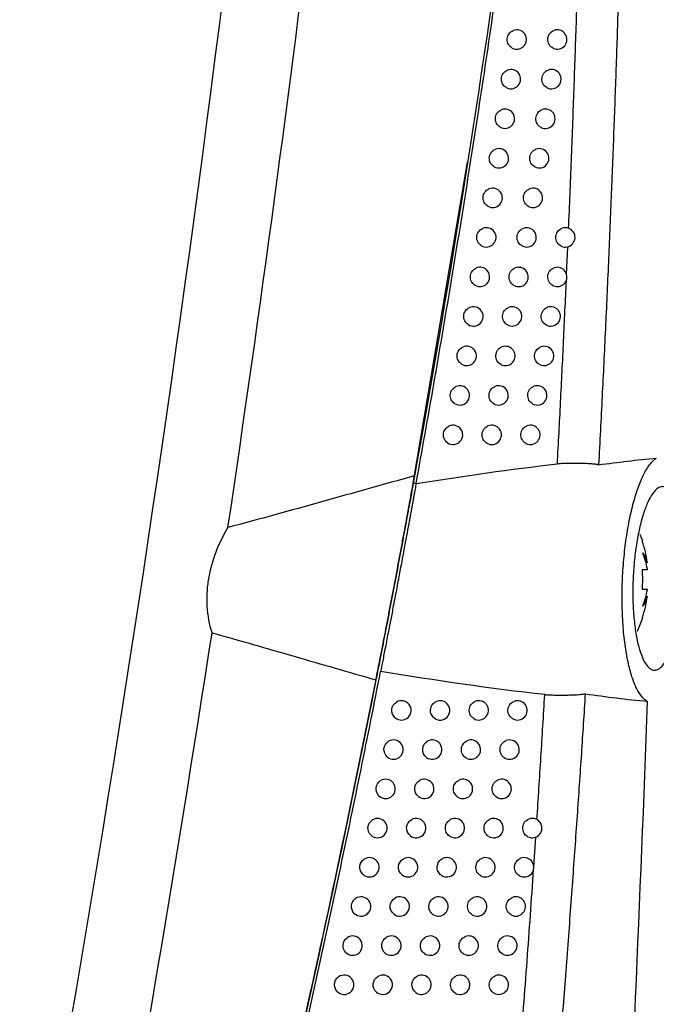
# Model space of a CAD drawing. Header units: millimetres. Extents: x -117 to 444, y -157 to 472.
# Tile 50 of 160: x 106 to 122, y 108 to 134. Entities that reach past the tile are written whole.
import ezdxf

# ---------------------------------------------------------------- set-up
doc = ezdxf.new("R2010")
doc.units = ezdxf.units.MM

msp = doc.modelspace()

# ---------------------------------------------------------------- linework, layer by layer
at = {"color": 7, "linetype": 'Continuous', "lineweight": 25}
for p, q in [((117.586, 129.831), (116.181, 121.543)), ((120.154, 126.935), (120.185, 127.648)), ((118.904, 127.119), (118.969, 127.119)), ((116.263, 121.528), (116.213, 121.528)), ((122.119, 120.044), (122.11, 120.04)), ((122.242, 119.478), (122.242, 119.485)), ((122.242, 119.308), (122.242, 119.319)), ((122.11, 119.308), (122.242, 119.308)), ((122.242, 118.793), (122.11, 118.793)), ((122.242, 118.783), (122.242, 118.793)), ((122.242, 118.617), (122.242, 118.624)), ((122.11, 118.062), (122.119, 118.057)), ((119.305, 111.627), (119.356, 112.394))]:
    msp.add_line(p, q, dxfattribs=at)
for centre, radius, start, end in [((118.866, 133.003), 0.25, 241.9325, 111.5681), ((119.912, 133.003), 0.25, 244.988, 109.3096), ((118.714, 131.979), 0.25, 241.406, 111.9217), ((119.76, 131.979), 0.25, 244.5235, 109.5986), ((118.56, 130.956), 0.25, 240.8643, 112.2898), ((119.604, 130.956), 0.25, 244.0467, 109.899), ((118.403, 129.934), 0.25, 240.3069, 112.6729), ((119.446, 129.934), 0.25, 243.5573, 110.2113), ((118.242, 128.911), 0.25, 239.7331, 113.0719), ((119.284, 128.911), 0.25, 243.0546, 110.5359), ((118.079, 127.89), 0.25, 239.1422, 113.4875), ((119.12, 127.89), 0.25, 242.5383, 110.8735), ((120.12, 127.89), 0.25, 245.2042, 108.9534), ((117.913, 126.868), 0.25, 238.5334, 113.9205), ((118.913, 126.868), 0.25, 241.8885, 111.3143), ((119.913, 126.868), 0.25, 244.6325, 109.3141), ((117.743, 125.848), 0.25, 237.9059, 114.3718), ((118.743, 125.848), 0.25, 241.3439, 111.6797), ((119.743, 125.848), 0.25, 244.1487, 109.6166), ((117.571, 124.827), 0.25, 237.2588, 114.8423), ((118.571, 124.827), 0.25, 240.784, 112.0599), ((119.571, 124.827), 0.25, 243.6523, 109.9309), ((117.395, 123.808), 0.25, 236.5913, 115.333), ((118.395, 123.808), 0.25, 240.2082, 112.4555), ((119.395, 123.808), 0.25, 243.1429, 110.2574), ((117.217, 122.788), 0.25, 235.9022, 115.8451), ((118.217, 122.788), 0.25, 239.6157, 112.8674), ((119.217, 122.788), 0.25, 242.62, 110.5968), ((119.182, 119.051), 3.101, 18.6858, 21.974), ((119.182, 119.051), 3.09, 8.0685, 18.6585), ((121.3, 119.218), 0.977, 15.4628, 32.2425), ((119.859, 118.891), 2.42, 10.194, 20.5127), ((118.688, 119.051), 3.432, 355.6965, 4.3035), ((119.182, 119.051), 3.09, 341.3415, 351.9315), ((119.859, 119.211), 2.42, 339.4873, 349.806), ((121.3, 118.884), 0.977, 327.7575, 344.5372), ((119.182, 119.051), 3.101, 334.5085, 341.3142), ((115.883, 115.669), 0.25, 230.368, 120.1414), ((116.883, 115.669), 0.25, 234.9336, 116.278), ((117.883, 115.669), 0.25, 238.5343, 113.3844), ((118.883, 115.669), 0.25, 241.4812, 111.1495), ((115.68, 114.655), 0.25, 229.4566, 120.8771), ((116.68, 114.655), 0.25, 234.1763, 116.8535), ((117.68, 114.655), 0.25, 237.8817, 113.8504), ((118.68, 114.655), 0.25, 240.9044, 111.5358), ((115.475, 113.64), 0.25, 228.5089, 121.6497), ((116.475, 113.64), 0.25, 233.3933, 117.4549), ((117.475, 113.64), 0.25, 237.2095, 114.336), ((118.475, 113.64), 0.25, 240.3119, 111.9375), ((115.266, 112.627), 0.25, 227.5222, 122.462), ((116.266, 112.627), 0.25, 232.5831, 118.0839), ((117.266, 112.627), 0.25, 236.5166, 114.8423), ((118.266, 112.627), 0.25, 239.7029, 112.3554), ((119.266, 112.627), 0.25, 242.3632, 110.4013), ((115.055, 111.614), 0.25, 226.4936, 123.317), ((116.055, 111.614), 0.25, 231.7439, 118.7422), ((117.055, 111.614), 0.25, 235.8021, 115.3702), ((118.055, 111.614), 0.25, 239.0768, 112.7904), ((119.055, 111.614), 0.25, 241.8031, 110.7663), ((114.84, 110.602), 0.25, 225.4198, 124.2181), ((115.84, 110.602), 0.25, 230.8741, 119.4317), ((116.84, 110.602), 0.25, 235.0647, 115.9212), ((117.84, 110.602), 0.25, 238.4327, 113.2431), ((118.84, 110.602), 0.25, 241.2283, 111.1457), ((114.623, 109.59), 0.25, 224.2971, 125.1692), ((115.623, 109.59), 0.25, 229.9715, 120.1545), ((116.623, 109.59), 0.25, 234.3033, 116.4964), ((117.623, 109.59), 0.25, 237.7699, 113.7146), ((118.623, 109.59), 0.25, 240.6383, 111.5401), ((114.402, 108.579), 0.25, 223.1211, 126.1748), ((115.402, 108.579), 0.25, 229.0339, 120.913), ((116.402, 108.579), 0.25, 233.5165, 117.0974), ((117.402, 108.579), 0.25, 237.0874, 114.2059), ((118.402, 108.579), 0.25, 240.0323, 111.9503)]:
    msp.add_arc(centre, radius, start, end, dxfattribs=at)
for points, knots in [([(111.399, 120.393), (112.241, 126.036), (113.003, 131.692), (114.367, 143.021), (114.968, 148.694), (115.489, 154.376)], [0, 0, 0, 0, 0.5, 0.5, 1, 1, 1, 1]), ([(120.499, 153.577), (120.031, 148.237), (119.44, 142.913), (118.014, 132.294), (117.178, 126.997), (116.222, 121.727)], [0, 0, 0, 0, 0.5, 0.5, 1, 1, 1, 1]), ([(116.263, 121.528), (116.341, 121.957), (116.496, 122.814), (116.722, 124.101), (116.944, 125.387), (117.161, 126.674), (117.372, 127.961), (117.579, 129.248), (117.781, 130.536), (117.979, 131.823), (118.171, 133.11), (118.358, 134.398), (118.541, 135.685), (118.719, 136.972), (118.833, 137.83), (118.89, 138.259)], [0, 0, 0, 0, 0.0771517, 0.1542723, 0.23136, 0.3084128, 0.3854288, 0.462406, 0.5393426, 0.6162365, 0.6930859, 0.7698888, 0.8466434, 0.9233478, 1, 1, 1, 1]), ([(121.573, 137.018), (121.559, 136.496), (121.531, 135.442), (121.482, 133.849), (121.429, 132.232), (121.369, 130.589), (121.304, 128.922), (121.233, 127.23), (121.155, 125.514), (121.071, 123.772), (121.01, 122.603), (120.979, 122.014)], [0, 0, 0, 0, 0.104454, 0.210571, 0.31835, 0.427793, 0.538901, 0.651675, 0.766115, 0.882223, 1, 1, 1, 1]), ([(120.205, 128.125), (120.229, 128.71), (120.278, 129.873), (120.342, 131.606), (120.402, 133.313), (120.436, 134.443), (120.454, 135.003)], [0, 0, 0, 0, 0.255513, 0.507349, 0.755511, 1, 1, 1, 1]), ([(118.748, 132.782), (118.707, 132.805), (118.672, 132.839), (118.627, 132.921), (118.616, 132.97), (118.621, 133.064), (118.637, 133.111), (118.692, 133.188), (118.73, 133.218), (118.774, 133.236)], [0, 0, 0, 0, 0.25, 0.25, 0.5, 0.5, 0.75, 0.75, 1, 1, 1, 1]), ([(119.807, 132.777), (119.763, 132.797), (119.726, 132.831), (119.676, 132.916), (119.664, 132.966), (119.669, 133.065), (119.686, 133.114), (119.744, 133.193), (119.784, 133.223), (119.83, 133.239)], [0, 0, 0, 0, 0.25, 0.25, 0.5, 0.5, 0.75, 0.75, 1, 1, 1, 1]), ([(118.595, 131.76), (118.554, 131.782), (118.52, 131.816), (118.475, 131.899), (118.464, 131.947), (118.47, 132.041), (118.486, 132.087), (118.54, 132.164), (118.578, 132.194), (118.621, 132.211)], [0, 0, 0, 0, 0.25, 0.25, 0.5, 0.5, 0.75, 0.75, 1, 1, 1, 1]), ([(119.652, 131.754), (119.609, 131.775), (119.572, 131.809), (119.523, 131.893), (119.511, 131.943), (119.516, 132.041), (119.533, 132.09), (119.591, 132.169), (119.631, 132.199), (119.676, 132.215)], [0, 0, 0, 0, 0.25, 0.25, 0.5, 0.5, 0.75, 0.75, 1, 1, 1, 1]), ([(118.438, 130.738), (118.398, 130.761), (118.365, 130.795), (118.32, 130.876), (118.31, 130.924), (118.315, 131.018), (118.331, 131.064), (118.385, 131.14), (118.422, 131.17), (118.465, 131.188)], [0, 0, 0, 0, 0.25, 0.25, 0.5, 0.5, 0.75, 0.75, 1, 1, 1, 1]), ([(119.495, 130.732), (119.452, 130.753), (119.416, 130.787), (119.367, 130.871), (119.355, 130.921), (119.361, 131.018), (119.378, 131.067), (119.435, 131.145), (119.474, 131.175), (119.519, 131.191)], [0, 0, 0, 0, 0.25, 0.25, 0.5, 0.5, 0.75, 0.75, 1, 1, 1, 1]), ([(118.279, 129.716), (118.239, 129.739), (118.206, 129.773), (118.163, 129.855), (118.152, 129.902), (118.158, 129.995), (118.174, 130.04), (118.227, 130.117), (118.264, 130.147), (118.306, 130.164)], [0, 0, 0, 0, 0.25, 0.25, 0.5, 0.5, 0.75, 0.75, 1, 1, 1, 1]), ([(119.335, 129.71), (119.292, 129.731), (119.256, 129.765), (119.208, 129.849), (119.197, 129.899), (119.202, 129.995), (119.219, 130.044), (119.275, 130.122), (119.315, 130.152), (119.36, 130.168)], [0, 0, 0, 0, 0.25, 0.25, 0.5, 0.5, 0.75, 0.75, 1, 1, 1, 1]), ([(118.116, 128.695), (118.077, 128.719), (118.045, 128.753), (118.002, 128.834), (117.992, 128.881), (117.998, 128.973), (118.013, 129.018), (118.066, 129.094), (118.102, 129.123), (118.144, 129.141)], [0, 0, 0, 0, 0.25, 0.25, 0.5, 0.5, 0.75, 0.75, 1, 1, 1, 1]), ([(119.171, 128.689), (119.129, 128.71), (119.093, 128.744), (119.046, 128.828), (119.035, 128.877), (119.04, 128.973), (119.057, 129.021), (119.113, 129.099), (119.152, 129.129), (119.197, 129.146)], [0, 0, 0, 0, 0.25, 0.25, 0.5, 0.5, 0.75, 0.75, 1, 1, 1, 1]), ([(117.951, 127.675), (117.912, 127.698), (117.88, 127.732), (117.838, 127.813), (117.828, 127.86), (117.834, 127.951), (117.85, 127.996), (117.902, 128.071), (117.938, 128.101), (117.979, 128.119)], [0, 0, 0, 0, 0.25, 0.25, 0.5, 0.5, 0.75, 0.75, 1, 1, 1, 1]), ([(119.005, 127.668), (118.963, 127.69), (118.928, 127.724), (118.881, 127.807), (118.87, 127.856), (118.876, 127.952), (118.892, 127.999), (118.948, 128.076), (118.987, 128.106), (119.031, 128.123)], [0, 0, 0, 0, 0.25, 0.25, 0.5, 0.5, 0.75, 0.75, 1, 1, 1, 1]), ([(120.015, 127.663), (119.971, 127.683), (119.934, 127.717), (119.884, 127.802), (119.871, 127.853), (119.876, 127.952), (119.894, 128.001), (119.952, 128.08), (119.993, 128.11), (120.039, 128.126)], [0, 0, 0, 0, 0.25, 0.25, 0.5, 0.5, 0.75, 0.75, 1, 1, 1, 1]), ([(117.782, 126.655), (117.744, 126.679), (117.712, 126.713), (117.671, 126.793), (117.662, 126.839), (117.668, 126.93), (117.683, 126.974), (117.734, 127.049), (117.77, 127.079), (117.811, 127.097)], [0, 0, 0, 0, 0.25, 0.25, 0.5, 0.5, 0.75, 0.75, 1, 1, 1, 1]), ([(118.795, 126.648), (118.753, 126.67), (118.719, 126.704), (118.674, 126.787), (118.663, 126.836), (118.668, 126.93), (118.685, 126.977), (118.74, 127.054), (118.778, 127.084), (118.822, 127.101)], [0, 0, 0, 0, 0.25, 0.25, 0.5, 0.5, 0.75, 0.75, 1, 1, 1, 1]), ([(118.969, 127.119), (118.963, 127.119), (118.955, 127.118), (118.95, 127.112), (118.95, 127.111)], [0, 0, 0, 0, 0.808684, 1, 1, 1, 1]), ([(119.805, 126.642), (119.762, 126.663), (119.725, 126.697), (119.676, 126.782), (119.664, 126.832), (119.669, 126.931), (119.686, 126.98), (119.744, 127.058), (119.784, 127.088), (119.83, 127.104)], [0, 0, 0, 0, 0.25, 0.25, 0.5, 0.5, 0.75, 0.75, 1, 1, 1, 1]), ([(119.914, 122.035), (119.942, 122.568), (119.998, 123.629), (120.075, 125.211), (120.123, 126.26), (120.147, 126.781)], [0, 0, 0, 0, 0.337361, 0.670693, 1, 1, 1, 1]), ([(117.61, 125.636), (117.572, 125.66), (117.542, 125.694), (117.502, 125.773), (117.492, 125.819), (117.498, 125.909), (117.513, 125.953), (117.564, 126.027), (117.599, 126.057), (117.64, 126.075)], [0, 0, 0, 0, 0.25, 0.25, 0.5, 0.5, 0.75, 0.75, 1, 1, 1, 1]), ([(118.623, 125.628), (118.582, 125.651), (118.548, 125.685), (118.504, 125.767), (118.493, 125.816), (118.499, 125.91), (118.515, 125.956), (118.57, 126.033), (118.607, 126.063), (118.651, 126.08)], [0, 0, 0, 0, 0.25, 0.25, 0.5, 0.5, 0.75, 0.75, 1, 1, 1, 1]), ([(119.634, 125.623), (119.591, 125.644), (119.554, 125.678), (119.506, 125.762), (119.494, 125.812), (119.499, 125.91), (119.517, 125.959), (119.574, 126.037), (119.614, 126.067), (119.659, 126.083)], [0, 0, 0, 0, 0.25, 0.25, 0.5, 0.5, 0.75, 0.75, 1, 1, 1, 1]), ([(117.435, 124.617), (117.398, 124.641), (117.368, 124.675), (117.329, 124.754), (117.32, 124.8), (117.326, 124.889), (117.341, 124.932), (117.391, 125.006), (117.425, 125.036), (117.466, 125.054)], [0, 0, 0, 0, 0.25, 0.25, 0.5, 0.5, 0.75, 0.75, 1, 1, 1, 1]), ([(118.449, 124.609), (118.408, 124.632), (118.375, 124.666), (118.331, 124.748), (118.32, 124.796), (118.326, 124.889), (118.342, 124.935), (118.397, 125.012), (118.434, 125.042), (118.477, 125.059)], [0, 0, 0, 0, 0.25, 0.25, 0.5, 0.5, 0.75, 0.75, 1, 1, 1, 1]), ([(119.46, 124.603), (119.417, 124.625), (119.381, 124.659), (119.333, 124.743), (119.321, 124.793), (119.327, 124.89), (119.344, 124.938), (119.401, 125.016), (119.44, 125.046), (119.485, 125.062)], [0, 0, 0, 0, 0.25, 0.25, 0.5, 0.5, 0.75, 0.75, 1, 1, 1, 1]), ([(117.258, 123.599), (117.221, 123.623), (117.191, 123.657), (117.153, 123.736), (117.144, 123.781), (117.15, 123.869), (117.165, 123.912), (117.214, 123.985), (117.249, 124.015), (117.288, 124.034)], [0, 0, 0, 0, 0.25, 0.25, 0.5, 0.5, 0.75, 0.75, 1, 1, 1, 1]), ([(118.271, 123.591), (118.231, 123.614), (118.198, 123.648), (118.155, 123.729), (118.145, 123.777), (118.151, 123.87), (118.166, 123.915), (118.22, 123.992), (118.257, 124.021), (118.3, 124.039)], [0, 0, 0, 0, 0.25, 0.25, 0.5, 0.5, 0.75, 0.75, 1, 1, 1, 1]), ([(119.282, 123.585), (119.24, 123.606), (119.204, 123.64), (119.157, 123.724), (119.146, 123.774), (119.151, 123.87), (119.168, 123.918), (119.225, 123.996), (119.264, 124.026), (119.309, 124.042)], [0, 0, 0, 0, 0.25, 0.25, 0.5, 0.5, 0.75, 0.75, 1, 1, 1, 1]), ([(117.077, 122.581), (117.04, 122.606), (117.012, 122.64), (116.974, 122.718), (116.965, 122.762), (116.972, 122.85), (116.986, 122.893), (117.035, 122.965), (117.069, 122.994), (117.108, 123.013)], [0, 0, 0, 0, 0.25, 0.25, 0.5, 0.5, 0.75, 0.75, 1, 1, 1, 1]), ([(118.09, 122.573), (118.051, 122.596), (118.019, 122.63), (117.976, 122.711), (117.966, 122.759), (117.972, 122.851), (117.988, 122.896), (118.041, 122.971), (118.077, 123.001), (118.12, 123.019)], [0, 0, 0, 0, 0.25, 0.25, 0.5, 0.5, 0.75, 0.75, 1, 1, 1, 1]), ([(119.102, 122.566), (119.06, 122.588), (119.025, 122.622), (118.978, 122.706), (118.967, 122.755), (118.973, 122.851), (118.989, 122.898), (119.046, 122.976), (119.084, 123.006), (119.129, 123.022)], [0, 0, 0, 0, 0.25, 0.25, 0.5, 0.5, 0.75, 0.75, 1, 1, 1, 1]), ([(122.239, 115.904), (122.19, 115.929), (122.142, 115.969), (122.049, 116.08), (122.004, 116.152), (121.919, 116.325), (121.879, 116.425), (121.805, 116.653), (121.771, 116.783), (121.711, 117.062), (121.685, 117.212), (121.641, 117.533), (121.624, 117.706), (121.598, 118.06), (121.591, 118.242), (121.585, 118.616), (121.587, 118.809), (121.602, 119.19), (121.614, 119.379), (121.64, 119.662), (121.65, 119.756), (121.671, 119.94), (121.683, 120.03), (121.722, 120.297), (121.752, 120.468), (121.821, 120.798), (121.858, 120.951), (121.938, 121.236), (121.982, 121.369), (122.073, 121.609), (122.12, 121.715), (122.217, 121.899), (122.267, 121.978), (122.369, 122.105), (122.42, 122.153), (122.471, 122.186)], [0, 0, 0, 0, 0.0625, 0.0625, 0.125, 0.125, 0.1875, 0.1875, 0.25, 0.25, 0.3125, 0.3125, 0.375, 0.375, 0.4375, 0.4375, 0.5, 0.5, 0.5625, 0.5625, 0.59375, 0.59375, 0.625, 0.625, 0.6875, 0.6875, 0.75, 0.75, 0.8125, 0.8125, 0.875, 0.875, 0.9375, 0.9375, 1, 1, 1, 1]), ([(120.979, 122.014), (120.97, 122.016), (120.95, 122.02), (120.915, 122.025), (120.876, 122.029), (120.832, 122.034), (120.783, 122.037), (120.706, 122.042), (120.599, 122.047), (120.462, 122.05), (120.325, 122.051), (120.205, 122.049), (120.108, 122.047), (120.034, 122.044), (119.97, 122.04), (119.932, 122.036), (119.914, 122.035)], [0, 0, 0, 0, 0.0319235, 0.0675505, 0.107069, 0.1506169, 0.1982969, 0.2501876, 0.3716357, 0.5000937, 0.6285075, 0.7502615, 0.8262719, 0.8930007, 0.9507532, 1, 1, 1, 1]), ([(116.222, 121.727), (115.423, 121.507), (114.622, 121.282), (113.016, 120.832), (112.21, 120.607), (111.399, 120.393)], [0, 0, 0, 0, 0.5, 0.5, 1, 1, 1, 1]), ([(116.222, 121.727), (116.153, 121.345), (116.077, 120.93), (115.953, 120.26), (115.91, 120.031), (115.824, 119.572), (115.781, 119.34), (115.714, 118.989), (115.692, 118.87), (115.647, 118.636), (115.625, 118.52), (115.559, 118.173), (115.515, 117.946), (115.428, 117.498), (115.385, 117.276), (115.302, 116.853), (115.263, 116.651), (115.225, 116.457)], [0, 0, 0, 0, 0.25, 0.25, 0.375, 0.375, 0.5, 0.5, 0.5625, 0.5625, 0.625, 0.625, 0.75, 0.75, 0.875, 0.875, 1, 1, 1, 1]), ([(116.178, 121.528), (116.154, 121.396), (116.126, 121.242), (116.078, 120.981), (116.061, 120.888), (116.026, 120.695), (116.007, 120.595), (115.969, 120.388), (115.949, 120.282), (115.909, 120.063), (115.888, 119.95), (115.823, 119.607), (115.78, 119.375), (115.713, 119.022), (115.69, 118.902), (115.646, 118.668), (115.624, 118.552), (115.58, 118.323), (115.558, 118.21), (115.515, 117.987), (115.494, 117.877), (115.433, 117.56), (115.395, 117.362), (115.323, 116.997), (115.291, 116.833), (115.263, 116.691)], [0, 0, 0, 0, 0.125, 0.125, 0.1875, 0.1875, 0.25, 0.25, 0.3125, 0.3125, 0.375, 0.375, 0.5, 0.5, 0.5625, 0.5625, 0.625, 0.625, 0.6875, 0.6875, 0.75, 0.75, 0.875, 0.875, 1, 1, 1, 1]), ([(116.263, 121.528), (116.259, 121.506), (116.251, 121.46), (116.237, 121.386), (116.223, 121.307), (116.207, 121.223), (116.191, 121.133), (116.174, 121.038), (116.155, 120.938), (116.136, 120.832), (116.116, 120.722), (116.094, 120.606), (116.061, 120.428), (116.014, 120.171), (115.953, 119.845), (115.886, 119.491), (115.837, 119.23), (115.781, 118.933), (115.733, 118.679), (115.667, 118.333), (115.608, 118.027), (115.553, 117.739), (115.506, 117.501), (115.467, 117.3), (115.432, 117.117), (115.4, 116.952), (115.37, 116.804), (115.353, 116.718), (115.345, 116.675)], [0, 0, 0, 0, 0.0210388, 0.0424131, 0.0641232, 0.0861696, 0.1085527, 0.1312728, 0.1543303, 0.1777253, 0.2014582, 0.2255291, 0.2499381, 0.3097351, 0.3751077, 0.4307391, 0.5001925, 0.5128456, 0.5878115, 0.634399, 0.699053, 0.7562449, 0.8004881, 0.8432764, 0.8846156, 0.9245118, 0.9629711, 1, 1, 1, 1]), ([(123.161, 119.533), (123.162, 119.376), (123.159, 119.219), (123.145, 118.904), (123.134, 118.745), (123.104, 118.436), (123.085, 118.287), (123.041, 117.999), (123.016, 117.861), (122.959, 117.606), (122.928, 117.487), (122.861, 117.27), (122.826, 117.174), (122.751, 117.007), (122.712, 116.935), (122.632, 116.821), (122.591, 116.778), (122.509, 116.721), (122.466, 116.706), (122.384, 116.707), (122.344, 116.722), (122.264, 116.781), (122.225, 116.826), (122.152, 116.942), (122.118, 117.014), (122.053, 117.186), (122.023, 117.284), (121.984, 117.448), (121.972, 117.505), (121.949, 117.626), (121.938, 117.689), (121.91, 117.886), (121.895, 118.024), (121.873, 118.314), (121.866, 118.468), (121.863, 118.778), (121.865, 118.935), (121.88, 119.252), (121.891, 119.41), (121.923, 119.717), (121.943, 119.869), (121.991, 120.157), (122.018, 120.293), (122.078, 120.548), (122.112, 120.668), (122.183, 120.883), (122.22, 120.979), (122.338, 121.232), (122.422, 121.347), (122.548, 121.435), (122.59, 121.45), (122.672, 121.45), (122.713, 121.435), (122.79, 121.377), (122.827, 121.333), (122.898, 121.217), (122.931, 121.144), (122.991, 120.973), (123.019, 120.876), (123.055, 120.711), (123.066, 120.653), (123.087, 120.531), (123.097, 120.469), (123.122, 120.274), (123.135, 120.136), (123.154, 119.841), (123.159, 119.689), (123.161, 119.533)], [0, 0, 0, 0, 0.03125, 0.03125, 0.0625, 0.0625, 0.09375, 0.09375, 0.125, 0.125, 0.15625, 0.15625, 0.1875, 0.1875, 0.21875, 0.21875, 0.25, 0.25, 0.28125, 0.28125, 0.3125, 0.3125, 0.34375, 0.34375, 0.375, 0.375, 0.40625, 0.40625, 0.421875, 0.421875, 0.4375, 0.4375, 0.46875, 0.46875, 0.5, 0.5, 0.53125, 0.53125, 0.5625, 0.5625, 0.59375, 0.59375, 0.625, 0.625, 0.65625, 0.65625, 0.6875, 0.6875, 0.75, 0.75, 0.78125, 0.78125, 0.8125, 0.8125, 0.84375, 0.84375, 0.875, 0.875, 0.90625, 0.90625, 0.921875, 0.921875, 0.9375, 0.9375, 0.96875, 0.96875, 1, 1, 1, 1]), ([(110.987, 117.671), (110.921, 117.893), (110.88, 118.121), (110.858, 118.477), (110.858, 118.598), (110.87, 118.836), (110.883, 118.954), (110.941, 119.307), (111.006, 119.541), (111.175, 119.982), (111.28, 120.194), (111.399, 120.393)], [0, 0, 0, 0, 0.25, 0.25, 0.375, 0.375, 0.5, 0.5, 0.75, 0.75, 1, 1, 1, 1]), ([(110.987, 117.671), (111.699, 117.477), (112.406, 117.271), (113.819, 116.862), (114.523, 116.657), (115.225, 116.457)], [0, 0, 0, 0, 0.5, 0.5, 1, 1, 1, 1]), ([(115.26, 116.675), (114.944, 115.091), (114.625, 113.508), (113.961, 110.347), (113.615, 108.769), (112.904, 105.618), (112.538, 104.045), (111.783, 100.904), (111.394, 99.336), (110.997, 97.77)], [0, 0, 0, 0, 0.25, 0.25, 0.5, 0.5, 0.75, 0.75, 1, 1, 1, 1]), ([(111.078, 97.75), (111.184, 98.169), (111.397, 99.008), (111.71, 100.267), (112.019, 101.527), (112.323, 102.787), (112.622, 104.048), (112.916, 105.309), (113.205, 106.571), (113.489, 107.833), (113.769, 109.095), (114.044, 110.358), (114.314, 111.621), (114.579, 112.884), (114.839, 114.147), (115.095, 115.411), (115.262, 116.254), (115.345, 116.675)], [0, 0, 0, 0, 0.0669057, 0.1337811, 0.2006253, 0.2674374, 0.3342165, 0.4009617, 0.4676722, 0.5343471, 0.6009854, 0.6675864, 0.7341491, 0.8006727, 0.8671563, 0.933599, 1, 1, 1, 1]), ([(120.634, 116.098), (120.601, 115.583), (120.533, 114.531), (120.422, 112.918), (120.303, 111.234), (120.173, 109.481), (120.032, 107.659), (119.879, 105.77), (119.715, 103.816), (119.524, 101.644), (119.302, 99.224), (119.041, 96.527), (118.75, 93.675), (118.43, 90.673), (118.196, 88.623), (118.076, 87.573)], [0, 0, 0, 0, 0.0539585, 0.1104263, 0.1693731, 0.2307655, 0.294567, 0.3607381, 0.4292363, 0.500016, 0.5890884, 0.6837429, 0.7838656, 0.8893304, 1, 1, 1, 1]), ([(119.386, 112.846), (119.421, 113.385), (119.491, 114.463), (119.556, 115.54), (119.588, 116.078)], [0, 0, 0, 0, 0.5004859, 1, 1, 1, 1]), ([(119.588, 116.078), (119.602, 116.077), (119.631, 116.074), (119.678, 116.071), (119.732, 116.068), (119.792, 116.066), (119.879, 116.064), (119.991, 116.063), (120.125, 116.064), (120.259, 116.067), (120.372, 116.071), (120.462, 116.077), (120.53, 116.083), (120.587, 116.089), (120.619, 116.095), (120.634, 116.098)], [0, 0, 0, 0, 0.038582, 0.082654, 0.132487, 0.188269, 0.250132, 0.371627, 0.499938, 0.628133, 0.749602, 0.825644, 0.892501, 0.950468, 1, 1, 1, 1]), ([(120.634, 116.098), (120.905, 116.058), (121.175, 116.022), (121.709, 115.956), (121.974, 115.927), (122.239, 115.904)], [0, 0, 0, 0, 0.5, 0.5, 1, 1, 1, 1]), ([(115.724, 115.477), (115.662, 115.528), (115.628, 115.609), (115.641, 115.77), (115.688, 115.845), (115.758, 115.885)], [0, 0, 0, 0, 0.5, 0.5, 1, 1, 1, 1]), ([(116.739, 115.465), (116.704, 115.489), (116.676, 115.523), (116.64, 115.601), (116.632, 115.645), (116.638, 115.732), (116.653, 115.774), (116.701, 115.845), (116.734, 115.874), (116.772, 115.893)], [0, 0, 0, 0, 0.25, 0.25, 0.5, 0.5, 0.75, 0.75, 1, 1, 1, 1]), ([(117.753, 115.456), (117.714, 115.48), (117.683, 115.514), (117.642, 115.595), (117.632, 115.641), (117.639, 115.732), (117.654, 115.777), (117.706, 115.851), (117.742, 115.881), (117.784, 115.899)], [0, 0, 0, 0, 0.25, 0.25, 0.5, 0.5, 0.75, 0.75, 1, 1, 1, 1]), ([(118.764, 115.45), (118.722, 115.472), (118.688, 115.506), (118.644, 115.589), (118.633, 115.638), (118.639, 115.732), (118.656, 115.779), (118.711, 115.856), (118.749, 115.885), (118.793, 115.902)], [0, 0, 0, 0, 0.25, 0.25, 0.5, 0.5, 0.75, 0.75, 1, 1, 1, 1]), ([(122.239, 115.904), (122.047, 110.789), (121.824, 105.675), (121.297, 95.448), (120.994, 90.336), (120.649, 85.227)], [0, 0, 0, 0, 0.5, 0.5, 1, 1, 1, 1]), ([(115.518, 114.465), (115.458, 114.516), (115.425, 114.596), (115.439, 114.754), (115.484, 114.829), (115.552, 114.869)], [0, 0, 0, 0, 0.5, 0.5, 1, 1, 1, 1]), ([(116.534, 114.452), (116.465, 114.502), (116.426, 114.588), (116.439, 114.76), (116.492, 114.839), (116.568, 114.878)], [0, 0, 0, 0, 0.5, 0.5, 1, 1, 1, 1]), ([(117.548, 114.443), (117.51, 114.467), (117.479, 114.501), (117.439, 114.581), (117.429, 114.627), (117.436, 114.717), (117.451, 114.761), (117.503, 114.836), (117.538, 114.865), (117.579, 114.883)], [0, 0, 0, 0, 0.25, 0.25, 0.5, 0.5, 0.75, 0.75, 1, 1, 1, 1]), ([(118.559, 114.436), (118.518, 114.459), (118.485, 114.493), (118.441, 114.576), (118.43, 114.624), (118.436, 114.718), (118.453, 114.764), (118.508, 114.84), (118.545, 114.87), (118.589, 114.887)], [0, 0, 0, 0, 0.25, 0.25, 0.5, 0.5, 0.75, 0.75, 1, 1, 1, 1]), ([(115.309, 113.453), (115.251, 113.505), (115.22, 113.584), (115.233, 113.739), (115.277, 113.812), (115.344, 113.853)], [0, 0, 0, 0, 0.5, 0.5, 1, 1, 1, 1]), ([(116.326, 113.44), (116.258, 113.49), (116.22, 113.575), (116.234, 113.745), (116.285, 113.823), (116.36, 113.862)], [0, 0, 0, 0, 0.5, 0.5, 1, 1, 1, 1]), ([(117.34, 113.43), (117.302, 113.454), (117.272, 113.489), (117.233, 113.568), (117.224, 113.614), (117.23, 113.703), (117.246, 113.747), (117.296, 113.82), (117.331, 113.85), (117.372, 113.868)], [0, 0, 0, 0, 0.25, 0.25, 0.5, 0.5, 0.75, 0.75, 1, 1, 1, 1]), ([(118.351, 113.423), (118.311, 113.446), (118.278, 113.481), (118.235, 113.563), (118.224, 113.611), (118.231, 113.704), (118.247, 113.749), (118.301, 113.826), (118.339, 113.855), (118.382, 113.872)], [0, 0, 0, 0, 0.25, 0.25, 0.5, 0.5, 0.75, 0.75, 1, 1, 1, 1]), ([(115.098, 112.443), (115.041, 112.494), (115.011, 112.572), (115.024, 112.725), (115.068, 112.797), (115.132, 112.838)], [0, 0, 0, 0, 0.5, 0.5, 1, 1, 1, 1]), ([(116.115, 112.428), (116.048, 112.479), (116.011, 112.563), (116.025, 112.731), (116.075, 112.808), (116.149, 112.848)], [0, 0, 0, 0, 0.5, 0.5, 1, 1, 1, 1]), ([(117.129, 112.418), (117.092, 112.443), (117.062, 112.477), (117.024, 112.556), (117.015, 112.601), (117.022, 112.69), (117.037, 112.733), (117.087, 112.806), (117.121, 112.835), (117.161, 112.854)], [0, 0, 0, 0, 0.25, 0.25, 0.5, 0.5, 0.75, 0.75, 1, 1, 1, 1]), ([(118.14, 112.411), (118.101, 112.434), (118.068, 112.469), (118.026, 112.55), (118.016, 112.598), (118.022, 112.69), (118.038, 112.735), (118.092, 112.811), (118.129, 112.841), (118.171, 112.858)], [0, 0, 0, 0, 0.25, 0.25, 0.5, 0.5, 0.75, 0.75, 1, 1, 1, 1]), ([(119.15, 112.405), (119.108, 112.427), (119.074, 112.462), (119.028, 112.545), (119.017, 112.595), (119.023, 112.69), (119.04, 112.738), (119.096, 112.815), (119.135, 112.845), (119.179, 112.861)], [0, 0, 0, 0, 0.25, 0.25, 0.5, 0.5, 0.75, 0.75, 1, 1, 1, 1]), ([(114.883, 111.433), (114.828, 111.485), (114.8, 111.561), (114.813, 111.711), (114.855, 111.782), (114.918, 111.823)], [0, 0, 0, 0, 0.5, 0.5, 1, 1, 1, 1]), ([(115.9, 111.418), (115.836, 111.469), (115.8, 111.552), (115.813, 111.717), (115.863, 111.794), (115.935, 111.833)], [0, 0, 0, 0, 0.5, 0.5, 1, 1, 1, 1]), ([(116.914, 111.407), (116.878, 111.432), (116.849, 111.466), (116.812, 111.544), (116.804, 111.589), (116.81, 111.677), (116.825, 111.72), (116.874, 111.792), (116.908, 111.821), (116.948, 111.84)], [0, 0, 0, 0, 0.25, 0.25, 0.5, 0.5, 0.75, 0.75, 1, 1, 1, 1]), ([(117.926, 111.4), (117.887, 111.423), (117.855, 111.457), (117.814, 111.539), (117.804, 111.586), (117.811, 111.677), (117.826, 111.722), (117.88, 111.797), (117.916, 111.827), (117.958, 111.845)], [0, 0, 0, 0, 0.25, 0.25, 0.5, 0.5, 0.75, 0.75, 1, 1, 1, 1]), ([(118.937, 111.394), (118.895, 111.416), (118.861, 111.45), (118.816, 111.534), (118.805, 111.582), (118.811, 111.678), (118.828, 111.724), (118.884, 111.801), (118.922, 111.831), (118.966, 111.848)], [0, 0, 0, 0, 0.25, 0.25, 0.5, 0.5, 0.75, 0.75, 1, 1, 1, 1]), ([(118.95, 106.809), (118.981, 107.206), (119.043, 108), (119.132, 109.191), (119.218, 110.379), (119.273, 111.171), (119.3, 111.567)], [0, 0, 0, 0, 0.250542, 0.500721, 0.75054, 1, 1, 1, 1]), ([(114.665, 110.424), (114.612, 110.476), (114.585, 110.551), (114.598, 110.697), (114.639, 110.767), (114.7, 110.809)], [0, 0, 0, 0, 0.5, 0.5, 1, 1, 1, 1]), ([(115.683, 110.408), (115.62, 110.459), (115.585, 110.541), (115.599, 110.704), (115.647, 110.78), (115.718, 110.82)], [0, 0, 0, 0, 0.5, 0.5, 1, 1, 1, 1]), ([(116.697, 110.397), (116.662, 110.422), (116.633, 110.456), (116.597, 110.534), (116.589, 110.578), (116.596, 110.665), (116.611, 110.707), (116.659, 110.778), (116.692, 110.808), (116.731, 110.827)], [0, 0, 0, 0, 0.25, 0.25, 0.5, 0.5, 0.75, 0.75, 1, 1, 1, 1]), ([(117.709, 110.389), (117.671, 110.412), (117.64, 110.447), (117.599, 110.528), (117.589, 110.574), (117.596, 110.665), (117.612, 110.71), (117.664, 110.784), (117.7, 110.814), (117.742, 110.832)], [0, 0, 0, 0, 0.25, 0.25, 0.5, 0.5, 0.75, 0.75, 1, 1, 1, 1]), ([(118.72, 110.383), (118.679, 110.405), (118.645, 110.44), (118.601, 110.522), (118.59, 110.571), (118.596, 110.665), (118.613, 110.712), (118.668, 110.789), (118.707, 110.818), (118.75, 110.835)], [0, 0, 0, 0, 0.25, 0.25, 0.5, 0.5, 0.75, 0.75, 1, 1, 1, 1]), ([(114.444, 109.416), (114.393, 109.467), (114.368, 109.541), (114.381, 109.685), (114.42, 109.753), (114.479, 109.795)], [0, 0, 0, 0, 0.5, 0.5, 1, 1, 1, 1]), ([(115.462, 109.399), (115.401, 109.45), (115.368, 109.532), (115.381, 109.691), (115.428, 109.766), (115.497, 109.806)], [0, 0, 0, 0, 0.5, 0.5, 1, 1, 1, 1]), ([(116.477, 109.387), (116.442, 109.412), (116.415, 109.446), (116.379, 109.523), (116.371, 109.567), (116.382, 109.696), (116.435, 109.776), (116.511, 109.814)], [0, 0, 0, 0, 0.25, 0.25, 0.5, 0.5, 1, 1, 1, 1]), ([(117.49, 109.379), (117.452, 109.403), (117.421, 109.437), (117.381, 109.517), (117.372, 109.563), (117.378, 109.654), (117.394, 109.698), (117.446, 109.772), (117.481, 109.801), (117.522, 109.819)], [0, 0, 0, 0, 0.25, 0.25, 0.5, 0.5, 0.75, 0.75, 1, 1, 1, 1]), ([(118.5, 109.372), (118.46, 109.395), (118.426, 109.43), (118.383, 109.512), (118.372, 109.56), (118.379, 109.654), (118.395, 109.7), (118.45, 109.776), (118.488, 109.806), (118.531, 109.823)], [0, 0, 0, 0, 0.25, 0.25, 0.5, 0.5, 0.75, 0.75, 1, 1, 1, 1]), ([(114.22, 108.408), (114.171, 108.46), (114.147, 108.533), (114.157, 108.638), (114.168, 108.672), (114.203, 108.733), (114.226, 108.76), (114.255, 108.781)], [0, 0, 0, 0, 0.5, 0.5, 0.75, 0.75, 1, 1, 1, 1]), ([(115.238, 108.39), (115.179, 108.442), (115.147, 108.522), (115.161, 108.679), (115.206, 108.753), (115.274, 108.794)], [0, 0, 0, 0, 0.5, 0.5, 1, 1, 1, 1]), ([(116.254, 108.378), (116.186, 108.429), (116.147, 108.514), (116.161, 108.685), (116.213, 108.763), (116.288, 108.802)], [0, 0, 0, 0, 0.5, 0.5, 1, 1, 1, 1]), ([(117.267, 108.369), (117.229, 108.394), (117.199, 108.428), (117.16, 108.508), (117.151, 108.553), (117.158, 108.643), (117.173, 108.686), (117.224, 108.76), (117.259, 108.789), (117.3, 108.807)], [0, 0, 0, 0, 0.25, 0.25, 0.5, 0.5, 0.75, 0.75, 1, 1, 1, 1]), ([(118.277, 108.363), (118.237, 108.386), (118.205, 108.42), (118.162, 108.502), (118.152, 108.55), (118.158, 108.643), (118.174, 108.688), (118.229, 108.765), (118.266, 108.794), (118.309, 108.811)], [0, 0, 0, 0, 0.25, 0.25, 0.5, 0.5, 0.75, 0.75, 1, 1, 1, 1])]:
    msp.add_open_spline(points, degree=3, knots=knots, dxfattribs=at)
for points in [[(106.016, 100.19), (109.265, 117.798), (111.723, 135.552), (113.38, 153.381)], [(120.979, 122.014), (121.479, 122.082), (121.976, 122.141), (122.471, 122.186)], [(116.263, 121.528), (117.49, 121.725), (118.706, 121.903), (119.914, 122.035)], [(107.855, 99.23), (108.994, 105.361), (110.038, 111.509), (110.987, 117.671)], [(119.588, 116.078), (118.182, 116.229), (116.769, 116.441), (115.345, 116.675)], [(115.225, 116.457), (114.071, 110.61), (112.769, 104.793), (111.317, 99.007)]]:
    msp.add_open_spline(points, degree=3, dxfattribs=at)

doc.saveas('drawing.dxf')
